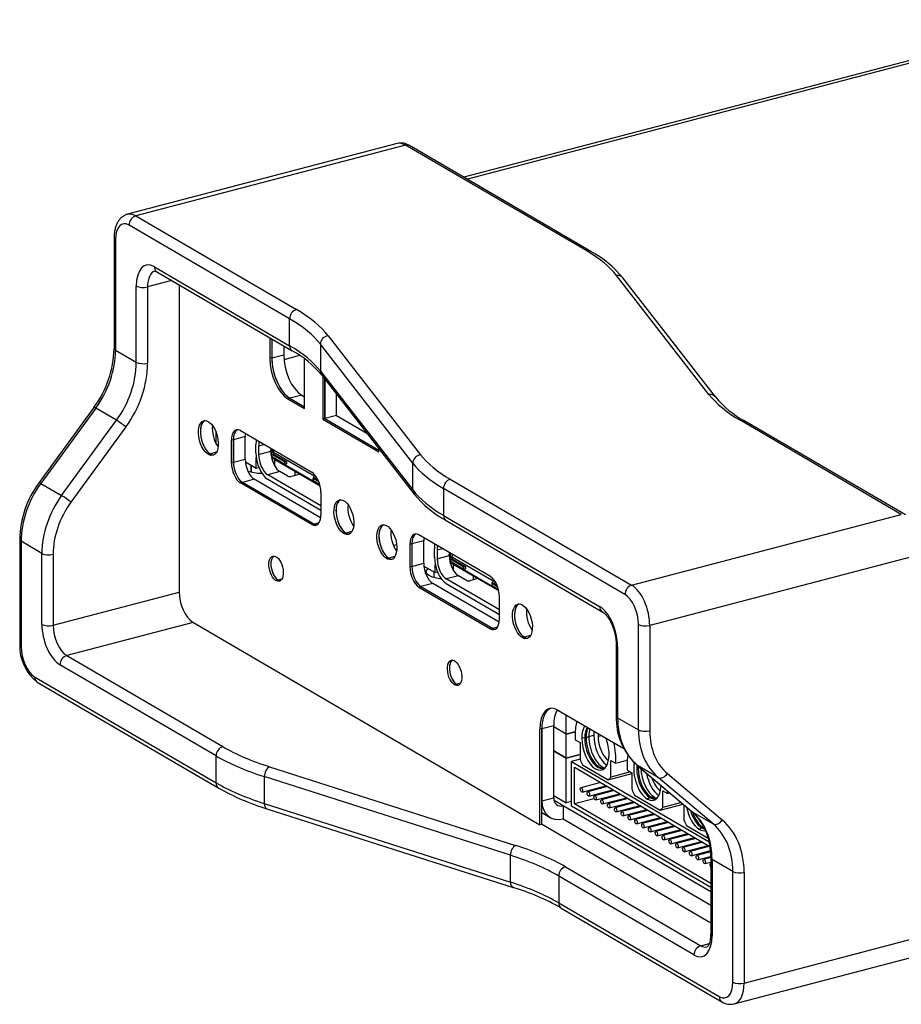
# Model space of a CAD drawing. Header units: millimetres. Extents: x 0 to 841, y 0 to 594.
# Tile 15 of 24: x 532 to 586, y 203 to 263. Entities that reach past the tile are written whole.
import ezdxf

# ---------------------------------------------------------------- set-up
doc = ezdxf.new("R2010")
doc.units = ezdxf.units.MM
for name, color, linetype in [('BOT-V6.0', 7, 'Continuous'), ('COMPONENT4_ANT-V', 7, 'Continuous'), ('COMPONENT4_ANT_1', 7, 'Continuous'), ('COMPONENT4_ANT_3', 7, 'Continuous'), ('COMPONENT4_ANT_5', 7, 'Continuous'), ('COMPONENT4_ANT_6', 7, 'Continuous'), ('COMPONENT4_ANT_8', 7, 'Continuous'), ('Default', 7, 'Continuous'), ('E90_R6_V3_EIR_V2', 7, 'Continuous'), ('E90_R6_V3下PCBIMP', 7, 'Continuous'), ('FRONT_E90-V6.0', 7, 'Continuous'), ('ID427', 7, 'Continuous'), ('TOPV-V6.0', 7, 'Continuous'), ('USB内', 7, 'Continuous')]:
    doc.layers.add(name, color=color, linetype=linetype)

# ---------------------------------------------------------------- blocks, each defined once
blk = doc.blocks.new('SE6')
at = {"layer": 'BOT-V6.0', "color": 7, "linetype": 'Continuous'}
for p, q in [((15.531, 41.001), (15.531, 39.841)), ((16.262, 40.574), (16.262, 40.033)), ((15.531, 39.841), (16.262, 40.033)), ((18.788, 36.098), (18.788, 38.54)), ((17.376, 37.542), (16.645, 37.35)), ((16.645, 37.35), (17.55, 36.821)), ((17.376, 37.542), (17.55, 37.44)), ((19.519, 36.29), (19.519, 37.599)), ((19.519, 36.29), (18.788, 36.098)), ((18.788, 36.098), (22.116, 34.155)), ((19.519, 36.29), (21.379, 35.204)), ((13.895, 34.982), (13.164, 34.79)), ((13.164, 34.79), (13.164, 33.41)), ((13.895, 33.602), (13.895, 34.982)), ((12.117, 34.015), (11.745, 33.917)), ((13.164, 33.41), (13.895, 33.602)), ((14.452, 32.356), (13.721, 32.165)), ((13.721, 32.165), (18.12, 29.596)), ((18.54, 29.97), (14.452, 32.356)), ((18.12, 29.596), (18.447, 29.682)), ((20.469, 29.138), (20.097, 29.04)), ((24.893, 28.561), (24.162, 28.369)), ((24.893, 27.181), (24.893, 28.561)), ((24.162, 28.369), (24.162, 26.989)), ((23.114, 27.593), (22.742, 27.496)), ((24.162, 26.989), (24.893, 27.181)), ((16.158, 26.203), (15.921, 26.141)), ((25.45, 25.935), (24.719, 25.743)), ((24.719, 25.743), (29.118, 23.175)), ((29.537, 23.549), (25.45, 25.935)), ((29.118, 23.175), (29.445, 23.261)), ((31.467, 22.717), (31.094, 22.619)), ((27.155, 19.782), (26.918, 19.72)), ((32.897, 17.17), (32.166, 16.978)), ((32.897, 12.725), (32.897, 17.17)), ((32.166, 16.978), (32.166, 12.533)), ((32.166, 12.533), (32.897, 12.725)), ((33.479, 12.233), (32.918, 12.561)), ((42.567, 6.927), (33.479, 12.233)), ((33.479, 12.233), (33.479, 11.424)), ((32.166, 11.814), (32.682, 11.513)), ((33.479, 11.424), (42.567, 6.117))]:
    blk.add_line(p, q, dxfattribs=at)
for centre, major_axis, ratio, start_param, end_param in [((16.645, 39.191), (0.508, -1.935), 0.512403, 4.23911, 5.809907), ((17.376, 39.382), (-0.508, 1.935), 0.512403, 1.097518, 2.668314), ((11.745, 34.929), (0.279, -1.064), 0.512403, 3.256107, 5.809907), ((12.475, 35.121), (0.279, -1.064), 0.512403, 4.043694, 5.381084), ((13.721, 34.465), (0.254, -0.967), 0.512403, 3.267617, 4.23911), ((14.452, 34.657), (0.254, -0.967), 0.512403, 4.015321, 4.23911), ((11.745, 34.929), (-0.279, 1.064), 0.512403, 2.668314, 3.027078), ((13.721, 33.085), (0.254, -0.967), 0.512403, 4.23911, 5.809907), ((14.452, 33.277), (-0.254, 0.967), 0.512403, 1.097518, 2.668314), ((20.097, 30.052), (0.279, -1.064), 0.512403, 3.256107, 5.809907), ((20.828, 30.244), (0.279, -1.064), 0.512403, 4.024531, 5.381084), ((18.12, 30.516), (-0.254, 0.967), 0.512403, 2.668314, 3.015568), ((22.742, 28.508), (0.279, -1.064), 0.512403, 3.256107, 5.809907), ((23.473, 28.7), (0.279, -1.064), 0.512403, 4.043694, 5.381084), ((20.097, 30.052), (-0.279, 1.064), 0.512403, 2.668314, 3.027078), ((24.719, 28.044), (0.254, -0.967), 0.512403, 3.267617, 4.23911), ((25.45, 28.236), (0.254, -0.967), 0.512403, 4.02427, 4.23911), ((15.921, 26.877), (0.203, -0.774), 0.512403, 3.29936, 5.809907), ((22.742, 28.508), (-0.279, 1.064), 0.512403, 2.668314, 3.027078), ((24.719, 26.664), (0.254, -0.967), 0.512403, 4.23911, 5.809907), ((25.45, 26.855), (-0.254, 0.967), 0.512403, 1.097518, 2.668314), ((15.921, 26.877), (-0.203, 0.774), 0.512403, 2.668314, 2.983825), ((31.094, 23.631), (0.279, -1.064), 0.512403, 3.256107, 5.809907), ((31.825, 23.823), (0.279, -1.064), 0.512403, 4.043694, 5.381084), ((29.118, 24.095), (-0.254, 0.967), 0.512403, 2.668314, 3.015568), ((31.094, 23.631), (-0.279, 1.064), 0.512403, 2.668314, 3.027078), ((26.918, 20.456), (0.203, -0.774), 0.512403, 3.29936, 5.809907), ((26.918, 20.456), (-0.203, 0.774), 0.512403, 2.668314, 2.983825), ((33.28, 16.328), (0.508, -1.935), 0.512403, 3.20448, 4.23911), ((34.011, 16.519), (0.508, -1.935), 0.512403, 3.5878, 4.23911), ((33.479, 12.878), (0.797, 1.364), 0.764351, 2.223131, 3.793927), ((33.479, 12.878), (0.353, 0.605), 0.764351, 2.223131, 3.793927)]:
    blk.add_ellipse(centre, major_axis=major_axis, ratio=ratio, start_param=start_param, end_param=end_param, dxfattribs=at)
at = {"layer": 'COMPONENT4_ANT-V', "color": 7, "linetype": 'Continuous'}
for p, q in [((14.553, 33.981), (14.553, 34.496)), ((15.073, 34.491), (14.72, 34.398)), ((14.72, 34.398), (14.72, 33.883)), ((14.72, 33.883), (15.468, 34.079)), ((15.468, 34.079), (15.468, 34.153)), ((15.55, 34.014), (15.55, 34.212)), ((15.55, 33.55), (15.55, 33.754)), ((15.717, 33.167), (15.717, 33.58)), ((16.025, 32.834), (15.277, 32.638)), ((16.526, 32.541), (16.025, 32.834)), ((16.963, 32.677), (16.963, 32.852)), ((18.552, 30.725), (15.277, 32.638)), ((15.277, 32.362), (18.552, 30.449)), ((17.278, 32.668), (16.734, 32.525)), ((20.528, 29.541), (20.523, 29.544)), ((20.528, 29.563), (20.528, 29.541))]:
    blk.add_line(p, q, dxfattribs=at)
for centre, major_axis, ratio, start_param, end_param in [((15.277, 34.073), (0.33, -1.257), 0.512403, 4.000397, 4.23911), ((15.277, 34.073), (0.254, -0.967), 0.512403, 3.908986, 4.23911), ((15.277, 33.558), (-0.33, 1.257), 0.512403, 1.097518, 2.668314), ((15.592, 34.186), (-0.076, -0.13), 0.764351, 4.701413, 5.364723), ((16.025, 33.754), (0.254, -0.967), 0.512403, 4.23911, 4.470766), ((15.277, 33.558), (0.254, -0.967), 0.512403, 4.23911, 5.809907), ((16.025, 33.754), (0.254, -0.967), 0.512403, 4.538799, 5.809907), ((16.65, 32.574), (0.15, 0), 0.391422, 3.73216, 5.302956), ((16.838, 32.644), (0.076, 0.13), 0.764351, 4.636789, 5.364723), ((20.652, 29.574), (0.076, 0.13), 0.764351, -4.060055, -4.028064)]:
    blk.add_ellipse(centre, major_axis=major_axis, ratio=ratio, start_param=start_param, end_param=end_param, dxfattribs=at)
at = {"layer": 'COMPONENT4_ANT_1', "color": 7, "linetype": 'Continuous'}
for p, q in [((14.241, 33.233), (14.241, 32.806)), ((14.25, 33.229), (14.25, 32.804)), ((14.258, 33.224), (14.258, 32.801)), ((25.538, 26.298), (25.538, 26.638)), ((28.211, 26.23), (28.211, 26.249)), ((33.673, 16.643), (33.673, 17.833)), ((33.673, 16.643), (32.897, 17.095)), ((34.217, 16.785), (33.673, 16.643)), ((34.809, 16.412), (34.625, 16.394)), ((34.809, 16.412), (34.894, 16.434)), ((34.894, 16.434), (35.059, 16.508)), ((35.059, 16.508), (35.364, 16.588)), ((35.626, 16.514), (35.838, 16.569)), ((34.228, 16.304), (34.518, 16.135)), ((34.518, 16.135), (34.518, 15.102)), ((34.679, 14.753), (36.254, 13.833)), ((36.414, 13.996), (36.414, 15.028)), ((36.414, 15.028), (36.704, 14.859)), ((36.704, 14.859), (37.427, 15.049)), ((38.011, 14.543), (38.096, 14.565)), ((36.254, 13.833), (37.72, 14.218)), ((37.634, 14.316), (36.414, 13.996)), ((37.43, 14.435), (37.72, 14.265)), ((37.72, 14.265), (37.72, 13.233)), ((37.88, 12.884), (39.455, 11.964)), ((38.815, 12.743), (38.668, 12.645)), ((38.9, 12.765), (39.102, 12.758)), ((39.615, 12.126), (39.615, 13.159)), ((39.615, 13.159), (39.905, 12.989)), ((39.905, 12.989), (40.053, 13.028)), ((39.455, 11.964), (40.872, 12.336)), ((40.764, 12.428), (39.615, 12.126))]:
    blk.add_line(p, q, dxfattribs=at)
blk.add_arc((26.167, 28.526), 2.306, 246.19999, 265.0033, dxfattribs=at)
for centre, major_axis, ratio, start_param, end_param in [((14.854, 33.163), (1.1, 0), 0.391422, -3.740766, -3.680582), ((14.854, 33.163), (1.1, 0), 0.391422, 3.896739, 4.767804), ((35.466, 15.904), (-0.571, 2.176), 0.512403, 0.657127, 1.097518), ((35.466, 15.904), (0.383, -1.46), 0.512403, 3.550681, 4.23911), ((35.614, 15.942), (0.367, -1.398), 0.512403, 3.632867, 4.23911), ((35.699, 15.965), (0.367, -1.398), 0.512403, 3.69722, 4.23911), ((35.466, 15.904), (-0.571, 2.176), 0.512403, 1.097518, 1.253708), ((35.466, 15.904), (-0.383, 1.46), 0.512403, 1.097518, 4.23911), ((35.614, 15.942), (-0.367, 1.398), 0.512403, 1.097518, 3.260808), ((35.699, 15.965), (-0.367, 1.398), 0.512403, 1.097518, 3.082292), ((35.9, 16.017), (0.383, -1.461), 0.512403, 3.859203, 4.23911), ((35.9, 16.017), (-0.383, 1.461), 0.512403, 1.097518, 2.846258), ((36.205, 16.098), (0.383, -1.461), 0.512403, 4.052991, 4.23911), ((36.205, 16.098), (-0.383, 1.461), 0.512403, 1.097518, 2.624914), ((36.297, 16.122), (0.306, -1.166), 0.512403, 4.076867, 4.23911), ((36.297, 16.122), (-0.306, 1.166), 0.512403, 1.097518, 2.627988), ((35.466, 15.904), (0.383, -1.46), 0.512403, 1.097518, 1.781319), ((35.466, 15.904), (0.571, -2.176), 0.512403, 0.941328, 1.537908), ((38.668, 14.034), (-0.571, 2.176), 0.512403, 0.794808, 1.097518), ((35.466, 15.904), (0.571, -2.176), 0.512403, -1.331002, -1.152952), ((38.668, 14.034), (-0.571, 2.176), 0.512403, 1.097518, 1.253708), ((38.668, 14.034), (0.383, -1.46), 0.512403, 3.950148, 5.809907), ((38.815, 14.073), (0.367, -1.398), 0.512403, 4.080202, 4.23911), ((38.9, 14.095), (0.367, -1.398), 0.512403, 4.150546, 4.23911), ((38.9, 14.095), (-0.367, 1.398), 0.512403, 1.097518, 2.668314), ((35.466, 15.904), (0.571, -2.176), 0.512403, 0.206395, 0.384445), ((38.815, 14.073), (-0.367, 1.398), 0.512403, 1.097518, 2.668314), ((39.102, 14.148), (-0.383, 1.461), 0.512403, 1.166552, 2.668314), ((39.407, 14.228), (-0.383, 1.461), 0.512403, 1.4234, 2.624914), ((39.499, 14.252), (-0.306, 1.166), 0.512403, 1.678301, 2.627988), ((38.668, 14.034), (-0.383, 1.46), 0.512403, 2.668314, 4.200163), ((38.668, 14.034), (0.571, -2.176), 0.512403, -1.331002, -1.152952), ((38.815, 14.073), (-0.367, 1.398), 0.512403, 2.668314, 3.260808), ((38.9, 14.095), (-0.367, 1.398), 0.512403, 2.668314, 3.082292), ((39.102, 14.148), (-0.383, 1.461), 0.512403, -3.614871, -3.447756), ((38.668, 14.034), (0.571, -2.176), 0.512403, 0.941328, 1.019635), ((38.668, 14.034), (0.571, -2.176), 0.512403, 0.206395, 0.384445)]:
    blk.add_ellipse(centre, major_axis=major_axis, ratio=ratio, start_param=start_param, end_param=end_param, dxfattribs=at)
blk.add_open_spline([(25.236, 26.416), (25.117, 26.486), (25.075, 26.564), (25.028, 26.653), (25.071, 26.739), (25.099, 26.796), (25.167, 26.848)], degree=2, knots=[0, 0, 0, 0.375204, 0.375204, 0.750408, 0.750408, 1, 1, 1], dxfattribs=at)
at = {"layer": 'COMPONENT4_ANT_3', "color": 7, "linetype": 'Continuous'}
for p, q in [((25.55, 27.559), (25.55, 28.075)), ((26.07, 28.07), (25.718, 27.977)), ((25.718, 27.977), (25.718, 27.462)), ((25.718, 27.462), (26.465, 27.658)), ((26.465, 27.658), (26.465, 27.732)), ((26.547, 27.535), (26.547, 27.791)), ((26.547, 27.129), (26.547, 27.298)), ((26.714, 26.746), (26.714, 27.124)), ((27.022, 26.413), (26.274, 26.217)), ((29.55, 24.304), (26.274, 26.217)), ((27.523, 26.12), (27.022, 26.413)), ((28.233, 26.236), (27.731, 26.104)), ((27.96, 26.256), (27.96, 26.395)), ((26.274, 25.94), (29.55, 24.028)), ((31.525, 23.12), (31.521, 23.123)), ((31.525, 23.142), (31.525, 23.12))]:
    blk.add_line(p, q, dxfattribs=at)
for centre, major_axis, ratio, start_param, end_param in [((26.274, 27.652), (0.33, -1.257), 0.512403, 3.987097, 4.23911), ((26.274, 27.652), (0.254, -0.967), 0.512403, 3.908986, 4.23911), ((26.274, 27.137), (-0.33, 1.257), 0.512403, 1.097518, 2.668314), ((26.274, 27.137), (0.254, -0.967), 0.512403, 4.23911, 5.809907), ((26.59, 27.764), (-0.076, -0.13), 0.764351, 4.701413, 5.364723), ((27.022, 27.333), (0.254, -0.967), 0.512403, 4.23911, 5.809907), ((27.648, 26.153), (0.15, 0), 0.391422, 3.73216, 5.302956), ((27.836, 26.223), (0.076, 0.13), 0.764351, 4.636789, 5.364723), ((31.65, 23.153), (0.076, 0.13), 0.764351, -4.060055, -4.028062)]:
    blk.add_ellipse(centre, major_axis=major_axis, ratio=ratio, start_param=start_param, end_param=end_param, dxfattribs=at)
at = {"layer": 'COMPONENT4_ANT_5', "color": 7, "linetype": 'Continuous'}
for p, q in [((24.902, 27.009), (25.599, 26.602)), ((25.599, 26.602), (25.599, 27.101)), ((25.741, 26.639), (25.599, 26.602)), ((31.499, 23.157), (31.577, 23.111))]:
    blk.add_line(p, q, dxfattribs=at)
at = {"layer": 'COMPONENT4_ANT_6', "color": 7, "linetype": 'Continuous'}
for p, q in [((40.922, 12.294), (40.922, 11.363)), ((41.082, 11.014), (42.412, 10.237)), ((42.017, 10.874), (41.87, 10.775)), ((42.102, 10.896), (42.164, 10.894))]:
    blk.add_line(p, q, dxfattribs=at)
for centre, major_axis, start_param, end_param in [((41.87, 12.165), (0.383, -1.46), 4.580131, 5.809907), ((42.017, 12.203), (-0.367, 1.398), 1.610037, 2.668314), ((42.102, 12.226), (-0.367, 1.398), 1.717041, 2.668314), ((41.87, 12.165), (0.571, -2.176), -1.331002, -1.152952), ((41.87, 12.165), (-0.383, 1.46), 2.668314, 3.131607), ((42.017, 12.203), (-0.367, 1.398), 2.668314, 2.894845), ((42.102, 12.226), (-0.367, 1.398), -3.614871, -3.525901)]:
    blk.add_ellipse(centre, major_axis=major_axis, ratio=0.512403, start_param=start_param, end_param=end_param, dxfattribs=at)
at = {"layer": 'COMPONENT4_ANT_8', "color": 7, "linetype": 'Continuous'}
for p, q in [((17.246, 39.979), (16.277, 39.724)), ((12.096, 34.549), (12.096, 35.256)), ((14.574, 34.767), (14.574, 34.782)), ((12.149, 34.455), (12.227, 34.41)), ((13.905, 33.43), (14.574, 33.039)), ((14.574, 33.039), (14.574, 33.686)), ((14.574, 33.039), (14.735, 33.082)), ((20.501, 29.578), (20.58, 29.533)), ((23.02, 28.282), (23.217, 28.333))]:
    blk.add_line(p, q, dxfattribs=at)
at = {"layer": 'E90_R6_V3_EIR_V2', "color": 7, "linetype": 'Continuous'}
for p, q in [((33.673, 15.17), (32.897, 15.623)), ((33.673, 15.17), (34.518, 15.392)), ((33.673, 12.41), (33.673, 15.17)), ((32.897, 12.862), (33.673, 12.41)), ((33.984, 12.491), (33.673, 12.41))]:
    blk.add_line(p, q, dxfattribs=at)
at = {"layer": 'E90_R6_V3下PCBIMP', "color": 7, "linetype": 'Continuous'}
for p, q in [((33.673, 16.643), (32.897, 17.095)), ((33.673, 16.643), (34.217, 16.785)), ((33.673, 15.17), (33.673, 16.643)), ((32.897, 15.623), (33.673, 15.17)), ((34.518, 15.392), (33.673, 15.17)), ((34.52, 15.099), (33.984, 14.958)), ((33.984, 14.958), (42.464, 10.006)), ((33.984, 12.218), (33.984, 14.958)), ((34.168, 14.606), (42.514, 9.733)), ((34.168, 12.347), (34.168, 14.606)), ((35.786, 13.661), (34.574, 13.343)), ((34.643, 13.081), (36.117, 13.468)), ((36.206, 13.415), (34.994, 13.097)), ((35.063, 12.836), (36.537, 13.222)), ((36.626, 13.17), (35.414, 12.852)), ((35.483, 12.59), (36.957, 12.977)), ((37.046, 12.925), (35.834, 12.607)), ((42.567, 7.207), (33.984, 12.218)), ((35.393, 12.669), (34.168, 12.347)), ((42.567, 7.443), (34.168, 12.347)), ((35.903, 12.345), (37.377, 12.732)), ((37.466, 12.68), (36.254, 12.362)), ((36.323, 12.1), (37.797, 12.487)), ((37.886, 12.435), (36.674, 12.116)), ((36.743, 11.855), (38.217, 12.242)), ((38.306, 12.189), (37.094, 11.871)), ((37.163, 11.609), (38.637, 11.996)), ((38.726, 11.944), (37.514, 11.626)), ((37.583, 11.364), (39.057, 11.751)), ((39.146, 11.699), (37.934, 11.381)), ((38.003, 11.119), (39.477, 11.506)), ((39.566, 11.454), (38.354, 11.136)), ((38.423, 10.874), (39.897, 11.261)), ((39.986, 11.208), (38.774, 10.89)), ((38.843, 10.629), (40.317, 11.015)), ((40.406, 10.963), (39.194, 10.645)), ((39.263, 10.383), (40.737, 10.77)), ((40.826, 10.718), (39.614, 10.4)), ((39.683, 10.138), (41.157, 10.525)), ((41.246, 10.473), (40.034, 10.155)), ((40.103, 9.893), (41.577, 10.28)), ((41.666, 10.227), (40.454, 9.909)), ((40.523, 9.648), (41.997, 10.034)), ((42.086, 9.982), (40.874, 9.664)), ((40.943, 9.402), (42.417, 9.789)), ((42.506, 9.737), (41.294, 9.419)), ((41.363, 9.157), (42.548, 9.468)), ((42.552, 9.393), (41.714, 9.174)), ((41.783, 8.912), (42.563, 9.117)), ((42.567, 9.042), (42.134, 8.928)), ((42.203, 8.667), (42.567, 8.762)), ((42.567, 8.686), (42.554, 8.683))]:
    blk.add_line(p, q, dxfattribs=at)
for centre in [(34.608, 13.212), (35.028, 12.967), (35.448, 12.721), (35.868, 12.476), (36.288, 12.231), (36.708, 11.986), (37.129, 11.74), (37.549, 11.495), (37.969, 11.25), (38.389, 11.005), (38.809, 10.759), (39.229, 10.514), (39.649, 10.269), (40.069, 10.024), (40.489, 9.778), (40.909, 9.533), (41.329, 9.288), (41.749, 9.043), (42.169, 8.798)]:
    blk.add_ellipse(centre, major_axis=(0.034, -0.131), ratio=0.512403, dxfattribs=at)
blk.add_ellipse((42.589, 8.552), major_axis=(0.034, -0.131), ratio=0.512403, start_param=2.963729, end_param=5.514491, dxfattribs=at)
at = {"layer": 'FRONT_E90-V6.0', "color": 7, "linetype": 'Continuous'}
for p, q in [((23.256, 53.043), (6.643, 48.684)), ((23.764, 52.949), (7.151, 48.59)), ((34.938, 46.424), (23.764, 52.949)), ((35.19, 46.396), (24.016, 52.92)), ((7.151, 48.59), (17.045, 42.813)), ((16.63, 42.244), (6.736, 48.02)), ((5.816, 47.237), (5.816, 40.419)), ((5.901, 47.128), (5.901, 40.31)), ((8.295, 45.454), (16.63, 40.587)), ((8.458, 45.131), (16.793, 40.265)), ((42.461, 37.583), (36.767, 44.915)), ((9.366, 44.601), (7.875, 44.21)), ((42.856, 37.429), (37.162, 44.761)), ((7.181, 39.562), (7.181, 44.264)), ((7.875, 44.21), (7.875, 39.509)), ((16.63, 40.587), (16.63, 42.244)), ((24.216, 33.35), (18.522, 40.682)), ((18.522, 40.682), (18.522, 39.026)), ((19, 41.199), (24.694, 33.867)), ((5.901, 40.31), (7.181, 39.562)), ((18.522, 39.026), (24.216, 31.694)), ((18.605, 38.776), (24.299, 31.444)), ((4.574, 36.784), (1.192, 32.15)), ((4.684, 36.737), (1.303, 32.104)), ((5.965, 35.99), (4.684, 36.737)), ((2.583, 31.356), (5.965, 35.99)), ((54.31, 30.192), (44.417, 35.969)), ((54.562, 30.164), (44.669, 35.941)), ((6.537, 35.579), (3.155, 30.945)), ((24.216, 31.694), (24.216, 33.35)), ((26.523, 32.358), (37.698, 25.833)), ((1.303, 32.104), (2.583, 31.356)), ((37.283, 25.264), (26.108, 31.789)), ((26.108, 31.789), (26.108, 30.132)), ((26.108, 30.132), (35.723, 24.518)), ((26.271, 29.81), (35.887, 24.195)), ((37.698, 25.833), (54.31, 30.192)), ((0.001, 28.64), (0.001, 22.154)), ((1.367, 27.783), (0.086, 28.531)), ((0.086, 28.531), (0.086, 22.045)), ((1.367, 23.413), (1.367, 27.783)), ((2.061, 27.73), (2.061, 23.36)), ((55.424, 27.702), (38.811, 23.343)), ((2.061, 23.36), (9.827, 25.398)), ((10.686, 23.536), (2.896, 21.492)), ((38.118, 16.91), (38.118, 23.396)), ((38.811, 23.343), (38.811, 16.856)), ((36.752, 22.136), (36.752, 17.766)), ((36.837, 22.027), (36.837, 17.657)), ((2.896, 21.492), (12.511, 15.878)), ((12.096, 15.309), (2.481, 20.923)), ((0.921, 20.177), (12.096, 13.652)), ((1.085, 19.854), (12.259, 13.329)), ((36.837, 17.657), (38.118, 16.91)), ((12.096, 13.652), (12.096, 15.309)), ((15.384, 14.642), (30.548, 9.795)), ((38.024, 14.744), (41.406, 11.885)), ((39.334, 13.975), (38.053, 14.723)), ((38.053, 14.723), (41.435, 11.864)), ((15.068, 14.03), (15.068, 12.374)), ((30.231, 9.183), (15.068, 14.03)), ((42.716, 11.116), (39.334, 13.975)), ((39.906, 14.215), (43.288, 11.356)), ((15.068, 12.374), (30.231, 7.527)), ((15.232, 12.049), (30.395, 7.202)), ((41.435, 11.864), (42.716, 11.116)), ((42.567, 5.007), (32.142, 11.093)), ((30.231, 7.527), (30.231, 9.183)), ((42.567, 9.039), (42.567, 4.338)), ((43.932, 8.182), (42.651, 8.93)), ((42.651, 8.93), (42.651, 4.229)), ((33.203, 7.905), (33.203, 6.249)), ((41.538, 3.039), (33.203, 7.905)), ((33.618, 8.474), (41.953, 3.608)), ((43.932, 1.364), (43.932, 8.182)), ((44.626, 8.129), (44.626, 1.311)), ((33.203, 6.249), (43.097, 0.472)), ((33.366, 5.926), (43.26, 0.149)), ((44.626, 1.311), (61.238, 5.67)), ((44.02, 0.027), (60.632, 4.386)), ((41.953, 3.608), (42.474, 3.744))]:
    blk.add_line(p, q, dxfattribs=at)
for centre, radius, start, end in [((23.502, 52.11), 0.96, 57.63735, 104.95596), ((31.878, 40.394), 6.854, 39.57317, 61.10903), ((-0.482, 40.541), 6.299, 323.38371, 358.89075), ((13.769, 34.736), 6.302, 39.87836, 61.32738), ((47.692, 41.47), 6.302, 219.87836, 241.32738), ((6.058, 28.542), 6.058, 143.44397, 179.07439), ((29.583, 35.811), 6.854, 219.57317, 241.10903), ((2.794, 22.064), 2.794, 178.15685, 232.28134), ((40.624, 17.617), 3.875, 177.78629, 227.85752), ((19.655, 26.412), 15.029, 240.51883, 252.88155), ((38.91, 9.207), 3.661, 357.36891, 47.01419), ((25.994, -7.137), 14.999, 60.56157, 72.93719), ((43.774, 0.961), 0.961, 237.6694, 284.66992)]:
    blk.add_arc(centre, radius, start, end, dxfattribs=at)
for centre, major_axis, ratio, start_param, end_param in [((23.764, 51.108), (0.508, -1.935), 0.512403, 2.668314, 3.141593), ((23.764, 52.489), (-0.252, -0.432), 0.764351, 3.141593, 3.793927), ((7.151, 46.749), (0.508, -1.935), 0.512403, 2.668314, 3.140968), ((7.151, 48.129), (-0.252, -0.432), 0.764351, 3.793927, 5.364723), ((6.736, 46.64), (0.381, -1.451), 0.512403, 2.668314, 4.23911), ((6.316, 47.237), (0.5, 0), 0.391422, 3.141643, 3.73216), ((34.938, 45.964), (-0.252, -0.432), 0.764351, 3.141129, 3.793927), ((22.894, 43.264), (14.5, 0), 0.391422, 0.295126, 0.590567), ((8.295, 43.613), (0.508, -1.935), 0.512403, 2.668314, 4.23911), ((8.71, 43.722), (0.381, -1.451), 0.512403, 3.137028, 4.23911), ((8.71, 45.563), (0.252, 0.432), 0.764351, 2.223131, 3.141593), ((36.767, 44.454), (-0.395, -0.307), 0.880426, 3.141593, 4.11262), ((7.597, 44.373), (0.5, 0), 0.391422, 3.73216, 5.302956), ((17.045, 42.353), (-0.252, -0.432), 0.764351, 3.793927, 5.364723), ((4.17, 39.434), (15.5, 0), 0.391422, 0.295126, 0.590567), ((4.17, 38.974), (15, 0), 0.391422, 0.295126, 0.590567), ((19, 40.739), (0.395, 0.307), 0.880426, 0.971028, 2.541824), ((1.747, 39.22), (2.521, 4.318), 0.764351, 4.579325, 5.364723), ((6.316, 40.419), (0.5, 0), 0.391422, 3.141593, 3.73216), ((4.17, 37.318), (15, 0), 0.391422, 0.295126, 0.590567), ((17.045, 40.696), (0.252, 0.432), 0.764351, 2.223131, 3.140126), ((3.028, 38.473), (-2.521, -4.318), 0.764351, 1.437732, 2.223131), ((3.307, 38.31), (2.773, 4.75), 0.764351, 4.579325, 5.364723), ((7.597, 39.671), (0.5, 0), 0.391422, 3.73216, 5.302956), ((19, 39.083), (0.395, 0.307), 0.880426, 2.541824, 3.141593), ((42.461, 37.123), (-0.395, -0.307), 0.880426, 3.143055, 4.11262), ((57.291, 39.347), (-15.5, 0), 0.391422, 0.295126, 0.590567), ((4.978, 36.489), (0.404, -0.295), 0.085547, 2.445203, 3.141593), ((6.258, 35.741), (0.404, -0.295), 0.085547, 0.874406, 2.445203), ((44.417, 35.509), (-0.252, -0.432), 0.764351, 3.141593, 3.793927), ((24.694, 33.407), (0.395, 0.307), 0.880426, 0.971028, 2.541824), ((38.567, 35.518), (-14.5, 0), 0.391422, 0.295126, 0.590567), ((38.567, 35.058), (-15, 0), 0.391422, 0.295126, 0.590567), ((26.523, 31.898), (0.252, 0.432), 0.764351, 0.652334, 2.223131), ((4.239, 29.621), (2.521, 4.318), 0.764351, 1.437732, 2.223131), ((1.596, 31.856), (0.404, -0.295), 0.085547, 2.445203, 3.141593), ((38.567, 33.402), (-15, 0), 0.391422, 0.295126, 0.590567), ((24.694, 31.751), (0.395, 0.307), 0.880426, 2.541824, 3.14181), ((5.52, 28.873), (-2.521, -4.318), 0.764351, 4.579325, 5.364723), ((5.798, 28.711), (2.269, 3.886), 0.764351, 1.437732, 2.223131), ((2.877, 31.108), (0.404, -0.295), 0.085547, 0.874406, 2.445203), ((26.523, 30.241), (0.252, 0.432), 0.764351, 2.223131, 3.141593), ((0.501, 28.64), (0.5, 0), 0.391422, 3.141628, 3.73216), ((1.782, 27.892), (0.5, 0), 0.391422, 3.73216, 5.302956), ((37.698, 25.373), (0.252, 0.432), 0.764351, 0.652334, 2.223131), ((37.698, 23.993), (-0.508, 1.935), 0.512403, 4.23911, 5.809907), ((37.283, 23.884), (0.381, -1.451), 0.512403, 1.097518, 2.668314), ((35.723, 22.678), (-0.508, 1.935), 0.512403, 4.23911, 5.809907), ((36.139, 24.627), (0.252, 0.432), 0.764351, 2.223131, 3.133134), ((2.481, 22.763), (0.508, -1.935), 0.512403, 4.23911, 5.809907), ((1.782, 23.522), (0.5, 0), 0.391422, 3.73216, 5.302956), ((2.896, 22.872), (-0.381, 1.451), 0.512403, 1.097518, 2.668314), ((38.533, 23.505), (0.5, 0), 0.391422, 3.73216, 5.302956), ((0.501, 22.154), (0.5, 0), 0.391422, 3.141593, 3.73216), ((0.921, 21.557), (-0.381, 1.451), 0.512403, 1.097518, 2.668314), ((37.252, 22.136), (0.5, 0), 0.391422, 3.142965, 3.73216), ((2.896, 21.032), (0.252, 0.432), 0.764351, 0.652334, 2.223131), ((1.337, 20.286), (0.252, 0.432), 0.764351, 2.223131, 3.141593), ((37.252, 17.766), (0.5, 0), 0.391422, 3.141593, 3.73216), ((40.99, 18.747), (-2.521, -4.318), 0.764351, 5.364723, 6.150121), ((42.271, 17.999), (-2.521, -4.318), 0.764351, 5.364723, 6.150121), ((38.533, 17.019), (0.5, 0), 0.391422, 3.73216, 5.302956), ((42.549, 17.837), (-2.269, -3.886), 0.764351, 5.364723, 6.150121), ((12.511, 15.418), (0.252, 0.432), 0.764351, 0.652334, 2.223131), ((24.555, 19.038), (-14.5, 0), 0.391422, 0.590567, 0.886008), ((24.555, 18.578), (-15, 0), 0.391422, 0.590567, 0.886008), ((15.384, 14.182), (-0.152, -0.476), 0.582042, 3.643798, 5.214594), ((38.347, 15.126), (0.323, 0.382), 0.639101, 3.142012, 3.25305), ((39.628, 14.378), (0.323, 0.382), 0.639101, 3.25305, 4.823846), ((24.555, 16.922), (-15, 0), 0.391422, 0.590567, 0.886008), ((12.511, 13.761), (0.252, 0.432), 0.764351, 2.223131, 3.141134), ((15.384, 12.525), (0.152, 0.476), 0.582042, 2.073002, 3.141593), ((41.729, 12.267), (0.323, 0.382), 0.639101, 3.141593, 3.25305), ((38.498, 7.84), (2.521, 4.318), 0.764351, 5.364723, 6.150121), ((43.009, 11.519), (0.323, 0.382), 0.639101, 3.25305, 4.823846), ((39.779, 7.092), (2.521, 4.318), 0.764351, 5.364723, 6.150121), ((40.057, 6.93), (2.773, 4.75), 0.764351, 5.364723, 6.150121), ((30.548, 9.335), (-0.152, -0.476), 0.582042, 3.643798, 5.214594), ((20.744, 5.096), (15.5, 0), 0.391422, 0.590567, 0.886008), ((20.744, 4.636), (15, 0), 0.391422, 0.590567, 0.886008), ((43.067, 9.039), (0.5, 0), 0.391422, 3.143687, 3.73216), ((33.618, 8.014), (-0.252, -0.432), 0.764351, 3.793927, 5.364723), ((44.347, 8.291), (0.5, 0), 0.391422, 3.73216, 5.302956), ((20.744, 2.979), (15, 0), 0.391422, 0.590567, 0.886008), ((30.548, 7.678), (0.152, 0.476), 0.582042, 2.073002, 3.141248), ((33.618, 6.358), (0.252, 0.432), 0.764351, 2.223131, 3.141593), ((43.067, 4.338), (0.5, 0), 0.391422, 3.141593, 3.73216), ((41.538, 4.879), (-0.508, 1.935), 0.512403, 2.668314, 4.23911), ((41.953, 3.148), (-0.252, -0.432), 0.764351, 3.793927, 5.364723), ((41.953, 4.988), (-0.381, 1.451), 0.512403, 2.668314, 3.137028), ((43.097, 1.852), (-0.381, 1.451), 0.512403, 2.668314, 4.23911), ((44.347, 1.473), (0.5, 0), 0.391422, 3.73216, 5.302956), ((43.512, 1.961), (-0.508, 1.935), 0.512403, 3.140968, 4.23911), ((43.512, 0.581), (0.252, 0.432), 0.764351, 2.223131, 3.141427)]:
    blk.add_ellipse(centre, major_axis=major_axis, ratio=ratio, start_param=start_param, end_param=end_param, dxfattribs=at)
for points, knots in [([(6.646, 48.679), (6.604, 48.669), (6.511, 48.645), (6.361, 48.561), (6.213, 48.439), (6.087, 48.286), (5.983, 48.105), (5.901, 47.893), (5.845, 47.655), (5.819, 47.427), (5.817, 47.293), (5.816, 47.237)], [0, 0, 0, 0, 0.068051, 0.179401, 0.290371, 0.404423, 0.524496, 0.652152, 0.786299, 0.923498, 1, 1, 1, 1]), ([(8.331, 45.173), (8.333, 45.175), (8.339, 45.175), (8.384, 45.169), (8.43, 45.145), (8.458, 45.131)], [0, 0, 0, 0, 0.408072, 0.704002, 1, 1, 1, 1]), ([(35.887, 24.195), (35.903, 24.185), (35.944, 24.159), (36.033, 24.087), (36.142, 23.97), (36.256, 23.819), (36.367, 23.638), (36.471, 23.43), (36.563, 23.201), (36.639, 22.958), (36.698, 22.708), (36.736, 22.462), (36.751, 22.266), (36.752, 22.168), (36.752, 22.136)], [0, 0, 0, 0, 0.046959, 0.133515, 0.220871, 0.309874, 0.400735, 0.493205, 0.586879, 0.681326, 0.77612, 0.870806, 0.964886, 1, 1, 1, 1]), ([(42.567, 4.338), (42.566, 4.295), (42.565, 4.192), (42.548, 4.019), (42.513, 3.85), (42.467, 3.714), (42.417, 3.619), (42.373, 3.562), (42.342, 3.54), (42.339, 3.537), (42.333, 3.537), (42.333, 3.537)], [0, 0, 0, 0, 0.070102, 0.202809, 0.333194, 0.460777, 0.586074, 0.711254, 0.839648, 0.981417, 1, 1, 1, 1])]:
    blk.add_open_spline(points, degree=3, knots=knots, dxfattribs=at)
at = {"layer": 'ID427', "color": 7, "linetype": 'Continuous'}
for p, q in [((9.827, 44.332), (9.827, 25.418)), ((15.406, 41.074), (15.406, 39.808)), ((15.531, 41.001), (15.531, 39.841)), ((15.531, 39.841), (15.406, 39.808)), ((17.55, 36.716), (17.55, 39.766)), ((18.664, 38.7), (18.664, 36.066)), ((18.788, 38.54), (18.788, 36.098)), ((16.645, 37.35), (16.52, 37.317)), ((16.52, 37.317), (17.55, 36.716)), ((16.645, 37.35), (17.55, 36.821)), ((18.788, 36.098), (18.664, 36.066)), ((18.664, 36.066), (22.116, 34.05)), ((18.788, 36.098), (22.116, 34.155)), ((13.597, 35.353), (17.996, 32.784)), ((13.164, 34.79), (13.04, 34.758)), ((13.04, 33.377), (13.04, 34.758)), ((13.164, 33.41), (13.164, 34.79)), ((22.116, 34.05), (22.116, 34.255)), ((13.164, 33.41), (13.04, 33.377)), ((13.721, 32.165), (13.597, 32.132)), ((18.12, 29.596), (13.721, 32.165)), ((17.996, 29.563), (13.597, 32.132)), ((18.552, 31.539), (18.552, 30.159)), ((18.12, 29.596), (17.996, 29.563)), ((28.993, 26.363), (24.594, 28.931)), ((24.162, 28.369), (24.037, 28.336)), ((24.037, 28.336), (24.037, 26.956)), ((24.162, 28.369), (24.162, 26.989)), ((24.162, 26.989), (24.037, 26.956)), ((24.719, 25.743), (24.594, 25.711)), ((24.594, 25.711), (28.993, 23.142)), ((24.719, 25.743), (29.118, 23.175)), ((29.55, 23.737), (29.55, 25.118)), ((10.662, 23.55), (32.042, 11.067)), ((29.118, 23.175), (28.993, 23.142)), ((33.155, 18.135), (37.223, 15.76)), ((32.166, 16.978), (32.042, 16.945)), ((32.042, 11.067), (32.042, 16.945)), ((32.166, 11.1), (32.166, 16.978)), ((32.166, 11.1), (32.042, 11.067))]:
    blk.add_line(p, q, dxfattribs=at)
for centre, major_axis, start_param, end_param in [((16.52, 39.158), (-0.508, 1.935), 1.097518, 2.668314), ((16.645, 39.191), (-0.508, 1.935), 1.097518, 2.668314), ((11.745, 34.929), (-0.279, 1.064), 0.114517, 3.027075), ((13.597, 34.432), (0.254, -0.967), 2.668314, 4.23911), ((13.721, 34.465), (0.254, -0.967), 3.26762, 4.23911), ((13.597, 33.052), (0.254, -0.967), 4.23911, 5.809907), ((13.721, 33.085), (-0.254, 0.967), 1.097518, 2.668314), ((17.996, 31.864), (-0.254, 0.967), 4.23911, 5.809907), ((20.097, 30.052), (-0.279, 1.064), 0.114517, 3.027075), ((17.996, 30.484), (-0.254, 0.967), 2.668314, 4.23911), ((18.12, 30.516), (-0.254, 0.967), 2.668314, 3.015566), ((22.742, 28.508), (-0.279, 1.064), 0.114517, 3.027075), ((24.594, 28.011), (0.254, -0.967), 2.668314, 4.23911), ((24.719, 28.044), (0.254, -0.967), 3.26762, 4.23911), ((15.921, 26.877), (-0.203, 0.774), 0.157771, 2.983822), ((24.594, 26.631), (-0.254, 0.967), 1.097518, 2.668314), ((24.719, 26.664), (-0.254, 0.967), 1.097518, 2.668314), ((28.993, 25.443), (0.254, -0.967), 1.097518, 2.668314), ((10.662, 24.93), (-0.381, 1.451), 1.097518, 2.668314), ((31.094, 23.631), (-0.279, 1.064), 0.114517, 3.027075), ((28.993, 24.062), (-0.254, 0.967), 2.668314, 4.23911), ((29.118, 24.095), (-0.254, 0.967), 2.668314, 3.015566), ((26.918, 20.456), (-0.203, 0.774), 0.157771, 2.983822), ((33.155, 16.295), (0.508, -1.935), 2.668314, 4.23911), ((33.28, 16.328), (0.508, -1.935), 3.204481, 4.23911)]:
    blk.add_ellipse(centre, major_axis=major_axis, ratio=0.512403, start_param=start_param, end_param=end_param, dxfattribs=at)
for centre, major_axis in [((11.62, 34.896), (-0.279, 1.064)), ((19.972, 30.02), (-0.279, 1.064)), ((22.617, 28.475), (-0.279, 1.064)), ((15.796, 26.845), (-0.203, 0.774)), ((30.97, 23.598), (-0.279, 1.064)), ((26.794, 20.424), (-0.203, 0.774))]:
    blk.add_ellipse(centre, major_axis=major_axis, ratio=0.512403, dxfattribs=at)
at = {"layer": 'TOPV-V6.0', "color": 7, "linetype": 'Continuous'}
for p, q in [((64.378, 60.677), (27.365, 50.965)), ((64.779, 60.602), (27.578, 50.841))]:
    blk.add_line(p, q, dxfattribs=at)
at = {"layer": 'USB内', "color": 7, "linetype": 'Continuous'}
for p, q in [((15.61, 34.039), (15.538, 34.01)), ((15.61, 34.1), (15.61, 33.951)), ((15.644, 34.023), (18.286, 32.48)), ((15.644, 33.908), (15.644, 34.023)), ((15.483, 33.956), (15.483, 33.817)), ((15.516, 33.912), (15.516, 33.774)), ((15.516, 33.912), (16.304, 33.452)), ((15.516, 33.774), (16.304, 33.314)), ((15.61, 33.719), (15.61, 33.644)), ((15.644, 33.908), (16.443, 33.441)), ((15.644, 33.699), (15.644, 33.655)), ((18.492, 31.992), (15.644, 33.655)), ((15.721, 33.577), (18.501, 31.954)), ((16.304, 33.452), (16.304, 33.314)), ((16.443, 33.441), (16.443, 33.303)), ((18.069, 32.433), (18.069, 32.295)), ((18.086, 32.274), (18.086, 32.412)), ((18.086, 32.412), (18.418, 32.218)), ((18.086, 32.274), (18.477, 32.045)), ((18.113, 32.466), (18.377, 32.312)), ((26.502, 27.486), (26.502, 27.348)), ((26.536, 27.442), (26.536, 27.304)), ((26.536, 27.442), (27.324, 26.982)), ((26.63, 27.57), (26.558, 27.54)), ((26.63, 27.631), (26.63, 27.481)), ((26.664, 27.553), (29.316, 26.005)), ((26.664, 27.438), (26.664, 27.553)), ((26.664, 27.438), (27.463, 26.972)), ((26.536, 27.304), (27.324, 26.844)), ((26.63, 27.249), (26.63, 27.174)), ((26.664, 27.23), (26.664, 27.185)), ((29.5, 25.529), (26.664, 27.185)), ((26.74, 27.108), (29.508, 25.491)), ((27.324, 26.982), (27.324, 26.844)), ((27.463, 26.972), (27.463, 26.834)), ((29.089, 25.964), (29.089, 25.826)), ((29.106, 25.804), (29.106, 25.942)), ((29.106, 25.942), (29.433, 25.751)), ((29.106, 25.804), (29.486, 25.582)), ((29.133, 25.996), (29.396, 25.843))]:
    blk.add_line(p, q, dxfattribs=at)
for centre in [(15.992, 34.036), (27.012, 27.566)]:
    blk.add_arc(centre, 0.533, 224.46391, 239.33421, dxfattribs=at)
for centre, major_axis, start_param, end_param in [((15.683, 33.956), (0.2, 0), 2.37905, 3.73216), ((15.683, 33.817), (0.2, 0), 3.141593, 3.73216), ((15.81, 33.951), (0.2, 0), 3.141593, 3.73216), ((16.387, 33.474), (-0.1, 0), 0.590567, 2.161363), ((16.387, 33.336), (-0.1, 0), 0.590567, 2.161363), ((18.169, 32.433), (0.1, 0), 2.161363, 3.73216), ((18.169, 32.295), (0.1, 0), 3.141593, 3.73216), ((26.702, 27.486), (0.2, 0), 2.37905, 3.73216), ((26.702, 27.348), (0.2, 0), 3.141593, 3.73216), ((26.83, 27.481), (0.2, 0), 3.141593, 3.73216), ((27.407, 27.004), (-0.1, 0), 0.590567, 2.161363), ((27.407, 26.866), (-0.1, 0), 0.590567, 2.161363), ((29.189, 25.964), (0.1, 0), 2.161363, 3.73216), ((29.189, 25.826), (0.1, 0), 3.141593, 3.73216)]:
    blk.add_ellipse(centre, major_axis=major_axis, ratio=0.391422, start_param=start_param, end_param=end_param, dxfattribs=at)
for points in [[(15.612, 34.123), (15.606, 34.073), (15.617, 34.039), (15.644, 34.023)], [(15.644, 33.655), (15.617, 33.671), (15.606, 33.673), (15.612, 33.662)], [(26.632, 27.653), (26.625, 27.604), (26.636, 27.569), (26.664, 27.553)], [(26.664, 27.185), (26.636, 27.201), (26.625, 27.204), (26.632, 27.193)]]:
    blk.add_rational_spline(points, [1, 0.956942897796, 0.956942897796, 1], degree=3, dxfattribs=at)
for points in [[(15.628, 34.167), (15.615, 34.146), (15.612, 34.123)], [(26.667, 27.722), (26.637, 27.69), (26.632, 27.653)]]:
    blk.add_open_spline(points, degree=2, dxfattribs=at)

msp = doc.modelspace()

# ---------------------------------------------------------------- block references
at = {"layer": 'Default', "color": 7}
msp.add_blockref('SE6', (531.926, 202.631), dxfattribs=at)

doc.saveas('drawing.dxf')
